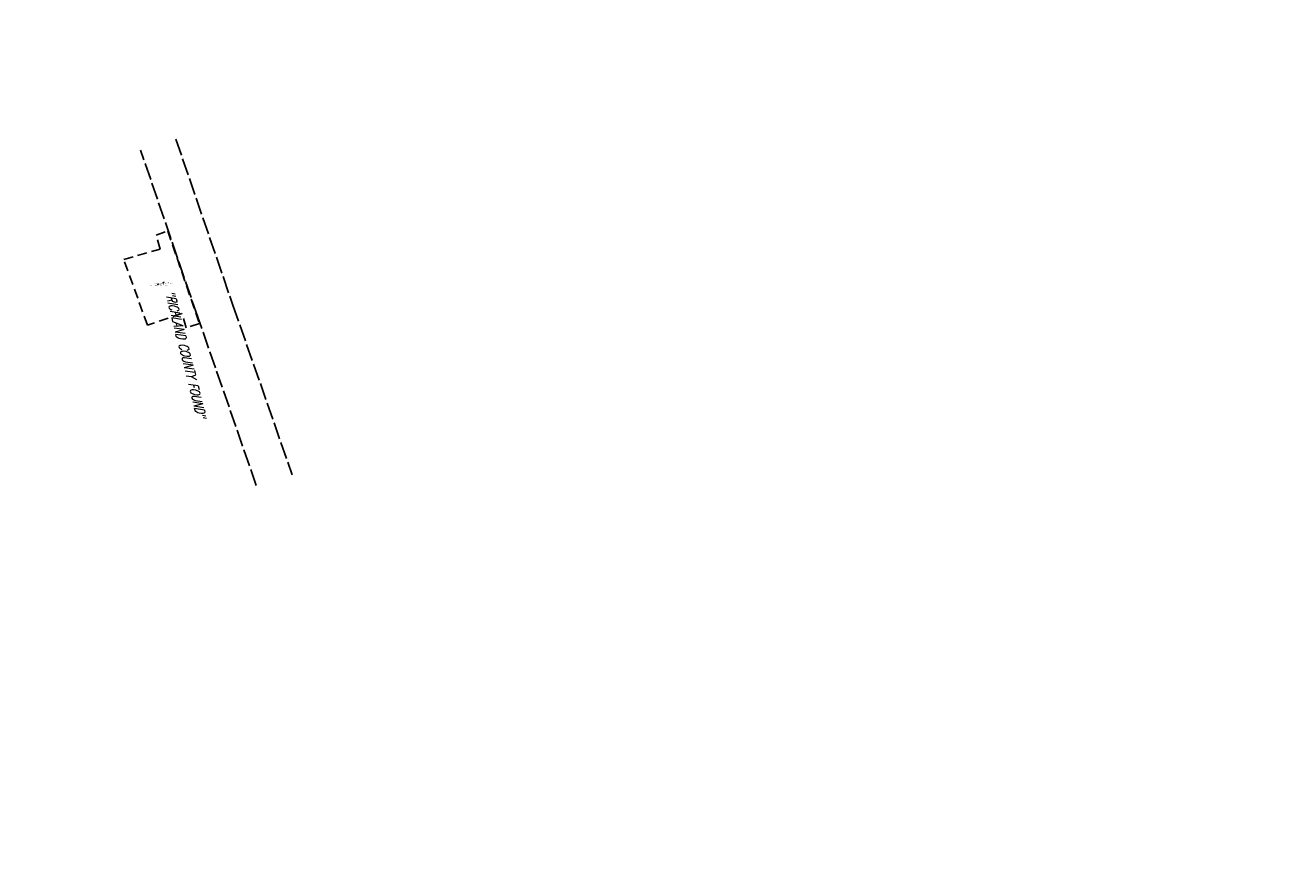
# Model space of a CAD drawing. Extents: x 0 to 213038, y 0 to 462006.
# Tile 46 of 107: x 169325 to 169648, y 429726 to 429946. Entities that reach past the tile are written whole.
import ezdxf
from ezdxf import colors
from ezdxf.entities.mleader import LeaderData, LeaderLine
from ezdxf.enums import TextEntityAlignment as Align
from ezdxf.math import Vec2, Vec3

# ---------------------------------------------------------------- set-up
doc = ezdxf.new("R2010")
doc.units = 0
doc.header["$LTSCALE"] = 20
doc.header["$MEASUREMENT"] = 0
doc.linetypes.add('PV_X_EP', pattern=[0.27, 0.22, -0.05])
doc.linetypes.add('X_Existing 4', pattern=[0.1875, 0.125, -0.0625])
for name, color, linetype in [('L137', 2, 'CONTINUOUS'), ('PNTDESC', 3, 'CONTINUOUS'), ('PNTELEV', 5, 'CONTINUOUS'), ('PNTNO', 7, 'CONTINUOUS'), ('PNTS_DTU-4-30-2025', 1, 'CONTINUOUS'), ('PV_X_EOP', 240, 'PV_X_EP'), ('RD_X_CONCRETE_PAD', 9, 'X_Existing 4'), ('SN_X_TEXT', 2, 'CONTINUOUS')]:
    doc.layers.add(name, color=color, linetype=linetype)
doc.styles.add('PTXT', font='TXT')
doc.styles.add('romans', font='romans.shx', dxfattribs={"width": 0.75, "oblique": 22.5})

# ---------------------------------------------------------------- blocks, each defined once
blk = doc.blocks.new('SRVPNO1')
at = {"layer": 'PNTDESC', "style": 'PTXT'}
blk.add_attdef('DESC2', text='', height=1, dxfattribs=at).set_placement((0, -1.75), align=Align.CENTER)
at = {"layer": 'PNTELEV', "style": 'PTXT'}
blk.add_attdef('ELEV2', (1.5, -0.5), '', height=1, dxfattribs=at)
at = {"layer": 'PNTNO', "style": 'PTXT'}
blk.add_attdef('PT#', text='', height=1, dxfattribs=at).set_placement((0, 0.75), align=Align.CENTER)

msp = doc.modelspace()

# ---------------------------------------------------------------- linework, layer by layer
at = {"layer": 'PNTS_DTU-4-30-2025'}
for p in [(169359.63, 429878.38, 1179.51), (169361.01, 429878.84, 1179.51)]:
    msp.add_point(p, dxfattribs=at)
at = {"layer": 'PV_X_EOP'}
for points in [[(169364.27, 429916.14), (169379.1, 429872.96), (169394.51, 429828.88)], [(169385.17, 429826.12), (169369.96, 429869.9), (169355.08, 429913.32)]]:
    msp.add_lwpolyline(points, dxfattribs=at)
at = {"layer": 'RD_X_CONCRETE_PAD'}
msp.add_lwpolyline([(169370.39, 429868.25), (169366.98, 429867.11), (169365.82, 429870.82), (169356.88, 429867.76), (169350.71, 429884.83), (169360.17, 429887.55), (169359.11, 429891.22), (169362.13, 429892.25)], close=True, dxfattribs=at)

# ---------------------------------------------------------------- block references
at = {"layer": 'PNTS_DTU-4-30-2025', "xscale": 0.2, "yscale": 0.2, "zscale": 0.2}
for p, values in [((169359.63, 429878.38, 1179.51), {'PT#': 'V235', 'ELEV2': '1179.508', 'DESC2': 'SIGNPT-RICHLAND COUNTY FOUND'}), ((169361.01, 429878.84, 1179.51), {'PT#': 'V234', 'ELEV2': '1179.508', 'DESC2': 'SIGNPT-RICHLAND COUNTY FOUND'})]:
    msp.add_blockref('SRVPNO1', p, dxfattribs=at).add_auto_attribs(values)

# ---------------------------------------------------------------- texts
at = {"layer": 'SN_X_TEXT', "insert": (169363.76, 429877.12), "char_height": 2.4, "attachment_point": 1, "rotation": 284.145, "style": 'romans'}
msp.add_mtext_dynamic_manual_height_columns('"RICHLAND COUNTY FOUND"', width=39.2173, gutter_width=12, heights=[0], dxfattribs=at)

# ---------------------------------------------------------------- leaders
at = {"layer": 'L137'}
ml = msp.add_multileader_mtext('Standard', dxfattribs=at)
ml.set_content('EX. CATCH BASIN\\P1165.88 TOP GRATE ', color=256, style='romans')
ml.set_leader_properties(color=1, linetype='CONTINUOUS', lineweight=-1)
ml.build(insert=Vec2(0, 0))
ml.multileader.update_dxf_attribs({"text_right_attachment_type": 3, "dogleg_length": 0.1, "arrow_head_size": 2.4, "scale": 20})
ctx = ml.context
ctx.base_point, ctx.scale, ctx.char_height, ctx.arrow_head_size, ctx.landing_gap_size, ctx.plane_origin, ctx.plane_x_axis, ctx.plane_y_axis = Vec3(169576.95, 429500.46), 20, 2.4, 2.4, 0.6, Vec3(169542.98, 429533.3), Vec3(0.206754, -0.978393), Vec3(0.978393, 0.206754)
ctx.right_attachment, ctx.text_align_type = 3, 2
notes = []
notes.append((ctx, [(1, (1, 1, 0), (169579.45, 429469.28), (-0.206754, 0.978393), 2, [(0, [(169572.67, 429462.36)], 0, [])])]))
ctx.mtext.insert, ctx.mtext.text_direction, ctx.mtext.rotation, ctx.mtext.width, ctx.mtext.alignment, ctx.mtext.flow_direction = Vec3(169584, 429472.9), Vec3(0.206754, -0.978393), 4.920645, 56.3342, 3, 5
ml = msp.add_multileader_mtext('Standard', dxfattribs=at)
ml.set_content('EX. ROUND CATCH BASIN\\P1178.67 TOP GRATE \\P1168.22 INV. 36" CPP W\\P1168.18 INV. 36" CPP E', color=256, style='romans')
ml.set_leader_properties(color=1, linetype='CONTINUOUS', lineweight=-1)
ml.build(insert=Vec2(0, 0))
ml.multileader.update_dxf_attribs({"text_right_attachment_type": 3, "dogleg_length": 0.1, "arrow_head_size": 2.4, "scale": 20})
ctx = ml.context
ctx.base_point, ctx.scale, ctx.char_height, ctx.arrow_head_size, ctx.landing_gap_size, ctx.plane_origin, ctx.plane_x_axis, ctx.plane_y_axis = Vec3(169352.24, 430113.12, 1178.67), 20, 2.4, 2.4, 0.6, Vec3(169324.98, 430113.76, 1178.67), Vec3(0.261388, -0.965234), Vec3(0.965234, 0.261388)
ctx.right_attachment = 3
notes.append((ctx, [(0, (1, 1, 0), (169351.72, 430115.05, 1178.67), (0.261388, -0.965234), 2, [(0, [(169324.98, 430113.76, 1178.67)], 0, [])])]))
ctx.mtext.insert, ctx.mtext.text_direction, ctx.mtext.rotation, ctx.mtext.width, ctx.mtext.flow_direction = Vec3(169353.56, 430112.85, 1178.67), Vec3(0.261388, -0.965234), 4.976849, 56.3342, 5
for ctx, leaders in notes:
    for number, flags, end, landing, length, lines in leaders:
        leader = LeaderData()
        leader.index, (leader.has_last_leader_line, leader.has_dogleg_vector, leader.attachment_direction) = number, flags
        leader.last_leader_point, leader.dogleg_vector, leader.dogleg_length = Vec3(end), Vec3(landing), length
        for number, points, colour, breaks in lines:
            line = LeaderLine()
            line.index, line.vertices, line.color, line.breaks = number, Vec3.list(points), colors.encode_raw_color(colour), breaks
            leader.lines.append(line)
        ctx.leaders.append(leader)

doc.saveas('drawing.dxf')
